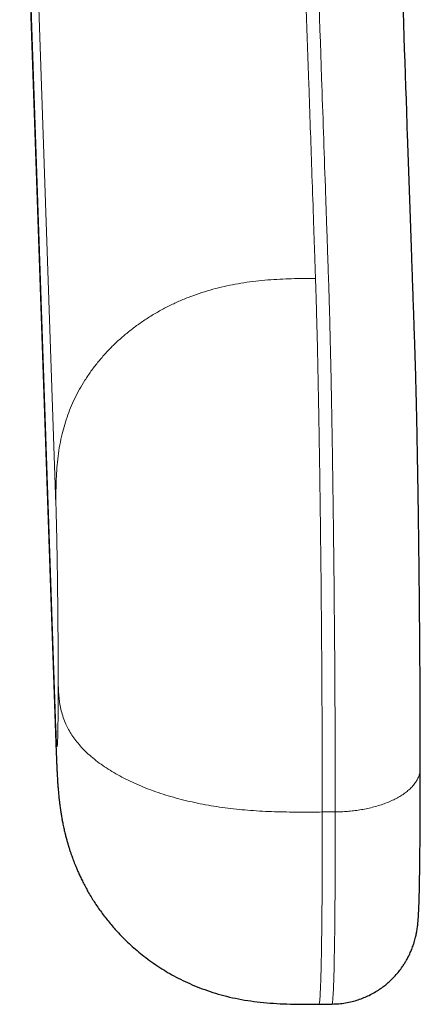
# Model space of a CAD drawing. Header units: millimetres. Extents: x 8 to 960, y 12 to 931.
# Tile 35 of 175: x 492 to 501, y 341 to 364. Entities that reach past the tile are written whole.
import ezdxf

# ---------------------------------------------------------------- set-up
doc = ezdxf.new("R2010")
doc.units = ezdxf.units.MM

msp = doc.modelspace()

# ---------------------------------------------------------------- linework, layer by layer
at = {"color": 8, "linetype": 'Continuous', "lineweight": 0}
for p, q in [((492.126, 377.302), (492.964, 352.966)), ((492.964, 347.794), (492.126, 372.131)), ((499.42, 345.873), (499.12, 345.87))]:
    msp.add_line(p, q, dxfattribs=at)
at = {"color": 7, "linetype": 'Continuous', "lineweight": 30}
for p, q in [((499.042, 341.433), (499.342, 341.436)), ((499.342, 341.437), (499.342, 341.437))]:
    msp.add_line(p, q, dxfattribs=at)
at = {"color": 7, "linetype": 'Continuous', "lineweight": 30, "flags": 128}
msp.add_lwpolyline([(492.132, 371.583), (492.493, 361.118), (492.97, 347.243)], dxfattribs=at)
at = {"color": 8, "linetype": 'Continuous', "lineweight": 0}
for points, knots in [([(498.963, 358.19), (498.961, 358.231), (498.958, 358.315), (498.954, 358.443), (498.949, 358.577), (498.945, 358.714), (498.94, 358.85), (498.933, 359.043), (498.925, 359.294), (498.905, 359.866), (498.866, 360.986), (498.791, 363.168), (498.657, 367.065), (498.418, 374.023), (498.218, 379.817), (498.09, 383.531)], [0, 0, 0, 0, 0.004804, 0.00987, 0.015283, 0.020705, 0.026054, 0.031342, 0.043622, 0.055757, 0.098997, 0.176212, 0.314096, 0.560318, 1, 1, 1, 1]), ([(499.42, 345.873), (499.42, 346.069), (499.419, 346.46), (499.418, 347.074), (499.416, 347.7), (499.413, 348.338), (499.409, 348.986), (499.405, 349.64), (499.399, 350.298), (499.393, 350.957), (499.387, 351.615), (499.379, 352.268), (499.371, 352.915), (499.362, 353.553), (499.353, 354.177), (499.343, 354.781), (499.333, 355.359), (499.322, 355.91), (499.311, 356.429), (499.3, 356.876), (499.291, 357.261), (499.282, 357.584), (499.273, 357.875), (499.265, 358.131), (499.256, 358.375), (499.248, 358.631), (499.236, 358.966), (499.222, 359.369), (499.206, 359.839), (499.167, 360.985), (499.081, 363.465), (498.815, 371.207), (498.577, 378.115), (498.39, 383.534)], [0, 0, 0, 0, 0.010527, 0.020967, 0.031339, 0.041662, 0.051949, 0.062217, 0.072478, 0.082748, 0.093039, 0.103367, 0.113747, 0.124197, 0.134735, 0.145283, 0.155798, 0.166296, 0.176793, 0.187307, 0.19524, 0.203494, 0.211288, 0.218454, 0.22579, 0.233933, 0.242116, 0.256711, 0.271095, 0.285469, 0.362472, 0.499978, 1, 1, 1, 1]), ([(498.963, 358.19), (498.871, 358.189), (498.687, 358.188), (498.411, 358.183), (498.135, 358.172), (497.858, 358.155), (497.581, 358.128), (497.309, 358.092), (497.043, 358.046), (496.784, 357.99), (496.526, 357.923), (496.272, 357.843), (496.021, 357.752), (495.774, 357.649), (495.534, 357.534), (495.299, 357.407), (495.072, 357.268), (494.854, 357.12), (494.647, 356.963), (494.451, 356.797), (494.265, 356.623), (494.089, 356.439), (493.925, 356.247), (493.772, 356.047), (493.633, 355.841), (493.508, 355.63), (493.397, 355.416), (493.301, 355.2), (493.218, 354.983), (493.149, 354.764), (493.089, 354.53), (493.04, 354.28), (493.003, 354.016), (492.98, 353.753), (492.968, 353.49), (492.964, 353.227), (492.964, 353.053), (492.964, 352.966)], [0, 0, 0, 0, 0.028278, 0.056599, 0.084991, 0.113478, 0.142078, 0.17081, 0.198037, 0.225409, 0.252938, 0.280629, 0.308484, 0.336499, 0.364665, 0.392965, 0.421378, 0.449878, 0.477926, 0.505998, 0.534064, 0.562091, 0.590559, 0.618927, 0.647174, 0.675278, 0.703227, 0.730519, 0.757653, 0.784632, 0.811464, 0.843228, 0.874822, 0.906268, 0.937592, 0.968824, 1, 1, 1, 1]), ([(499.12, 345.87), (499.12, 345.986), (499.12, 346.218), (499.119, 346.576), (499.118, 346.939), (499.117, 347.308), (499.116, 347.679), (499.114, 348.052), (499.112, 348.426), (499.11, 348.804), (499.108, 349.186), (499.105, 349.572), (499.102, 349.962), (499.099, 350.353), (499.095, 350.744), (499.092, 351.133), (499.088, 351.519), (499.083, 351.901), (499.079, 352.282), (499.074, 352.662), (499.069, 353.042), (499.064, 353.42), (499.059, 353.795), (499.053, 354.164), (499.047, 354.524), (499.041, 354.873), (499.035, 355.211), (499.029, 355.54), (499.023, 355.861), (499.016, 356.173), (499.01, 356.475), (499.003, 356.766), (498.996, 357.045), (498.99, 357.262), (498.986, 357.425), (498.983, 357.541), (498.98, 357.652), (498.977, 357.756), (498.973, 357.862), (498.97, 357.971), (498.966, 358.083), (498.964, 358.154), (498.963, 358.19)], [0, 0, 0, 0, 0.0284252, 0.0566987, 0.0848397, 0.1128665, 0.1407959, 0.1681474, 0.1954348, 0.222672, 0.2498721, 0.2775419, 0.3051998, 0.3328591, 0.3605328, 0.3882342, 0.4154812, 0.4427814, 0.4701488, 0.4975978, 0.5256456, 0.5538113, 0.582113, 0.6105654, 0.6390191, 0.6669021, 0.6947384, 0.7225427, 0.7503297, 0.7786189, 0.8069203, 0.8352491, 0.8636209, 0.8920516, 0.9045849, 0.9181883, 0.9312911, 0.943703, 0.95558, 0.9705819, 0.9852754, 1, 1, 1, 1]), ([(492.964, 352.966), (492.965, 352.927), (492.967, 352.85), (492.971, 352.718), (492.975, 352.574), (492.979, 352.417), (492.982, 352.25), (492.986, 352.077), (492.989, 351.898), (492.992, 351.715), (492.995, 351.527), (492.998, 351.332), (493.001, 351.129), (493.003, 350.919), (493.006, 350.701), (493.008, 350.481), (493.01, 350.261), (493.011, 350.042), (493.013, 349.828), (493.014, 349.622), (493.015, 349.423), (493.015, 349.229), (493.016, 349.04), (493.016, 348.919), (493.016, 348.859)], [0, 0, 0, 0, 0.046667, 0.093333, 0.14, 0.186663, 0.233329, 0.279998, 0.323998, 0.367997, 0.411997, 0.455997, 0.499999, 0.546667, 0.593332, 0.639997, 0.686662, 0.733327, 0.779996, 0.823996, 0.867996, 0.911997, 0.955997, 1, 1, 1, 1]), ([(493.016, 348.859), (493.016, 348.796), (493.016, 348.672), (493.015, 348.496), (493.015, 348.33), (493.014, 348.174), (493.013, 348.031), (493.011, 347.903), (493.009, 347.79), (493.007, 347.691), (493.005, 347.605), (493.003, 347.533), (493.001, 347.472), (492.998, 347.426), (492.995, 347.395), (492.992, 347.379), (492.988, 347.38), (492.985, 347.396), (492.981, 347.429), (492.978, 347.475), (492.974, 347.534), (492.971, 347.607), (492.967, 347.693), (492.965, 347.76), (492.964, 347.794)], [0, 0, 0, 0, 0.046668, 0.093334, 0.14, 0.186666, 0.233333, 0.280001, 0.324001, 0.368, 0.412, 0.455999, 0.500001, 0.546669, 0.593335, 0.64, 0.686664, 0.73333, 0.78, 0.823998, 0.867997, 0.911998, 0.955998, 1, 1, 1, 1]), ([(499.12, 345.87), (499.028, 345.869), (498.844, 345.867), (498.568, 345.866), (498.292, 345.869), (498.014, 345.875), (497.737, 345.887), (497.464, 345.904), (497.198, 345.927), (496.937, 345.957), (496.678, 345.993), (496.422, 346.036), (496.17, 346.086), (495.921, 346.143), (495.678, 346.208), (495.441, 346.279), (495.211, 346.357), (494.99, 346.441), (494.78, 346.531), (494.58, 346.626), (494.391, 346.726), (494.212, 346.831), (494.044, 346.942), (493.887, 347.058), (493.744, 347.177), (493.614, 347.299), (493.499, 347.423), (493.398, 347.549), (493.311, 347.676), (493.238, 347.804), (493.173, 347.941), (493.119, 348.087), (493.077, 348.241), (493.048, 348.396), (493.031, 348.551), (493.021, 348.705), (493.018, 348.808), (493.016, 348.859)], [0, 0, 0, 0, 0.028277, 0.056597, 0.084989, 0.113475, 0.142074, 0.170805, 0.198031, 0.225403, 0.252931, 0.280622, 0.308477, 0.336492, 0.364657, 0.392957, 0.42137, 0.44987, 0.477918, 0.50599, 0.534056, 0.562083, 0.590551, 0.61892, 0.647166, 0.675271, 0.703221, 0.730514, 0.757648, 0.784627, 0.81146, 0.843225, 0.874819, 0.906266, 0.937591, 0.968823, 1, 1, 1, 1]), ([(492.964, 347.794), (492.964, 347.715), (492.964, 347.557), (492.965, 347.373), (492.97, 347.268), (492.971, 347.243)], [0, 0, 0, 0, 0.430568, 0.861781, 1, 1, 1, 1]), ([(501.384, 346.886), (501.384, 346.866), (501.383, 346.821), (501.368, 346.748), (501.341, 346.669), (501.3, 346.59), (501.246, 346.511), (501.179, 346.434), (501.1, 346.362), (501.011, 346.293), (500.911, 346.228), (500.8, 346.167), (500.68, 346.111), (500.552, 346.06), (500.418, 346.016), (500.278, 345.977), (500.134, 345.944), (499.989, 345.917), (499.844, 345.897), (499.701, 345.883), (499.56, 345.874), (499.466, 345.872), (499.42, 345.871)], [0, 0, 0, 0, 0.037072, 0.086764, 0.137744, 0.189895, 0.243084, 0.297153, 0.348787, 0.400893, 0.453307, 0.505856, 0.558366, 0.610663, 0.662577, 0.713947, 0.76462, 0.814458, 0.862472, 0.909456, 0.955323, 1, 1, 1, 1]), ([(499.042, 341.434), (499.044, 341.435), (499.048, 341.437), (499.053, 341.462), (499.059, 341.503), (499.064, 341.561), (499.069, 341.636), (499.074, 341.727), (499.079, 341.835), (499.083, 341.96), (499.088, 342.101), (499.092, 342.258), (499.096, 342.428), (499.099, 342.613), (499.102, 342.81), (499.105, 343.022), (499.108, 343.248), (499.11, 343.489), (499.113, 343.746), (499.114, 344.015), (499.116, 344.298), (499.117, 344.591), (499.118, 344.895), (499.119, 345.208), (499.12, 345.533), (499.12, 345.757), (499.12, 345.87)], [0, 0, 0, 0, 0.037208, 0.080223, 0.122449, 0.164453, 0.20626, 0.247895, 0.290136, 0.33225, 0.37426, 0.416187, 0.458053, 0.499132, 0.540192, 0.58125, 0.622325, 0.664185, 0.706104, 0.748102, 0.790201, 0.832426, 0.874041, 0.915824, 0.957801, 1, 1, 1, 1]), ([(499.342, 341.437), (499.343, 341.437), (499.346, 341.429), (499.353, 341.459), (499.362, 341.533), (499.371, 341.662), (499.379, 341.836), (499.387, 342.056), (499.393, 342.321), (499.399, 342.629), (499.405, 342.979), (499.409, 343.368), (499.413, 343.797), (499.416, 344.263), (499.418, 344.765), (499.419, 345.3), (499.42, 345.681), (499.42, 345.873)], [0, 0, 0, 0, 0.002143, 0.074589, 0.146968, 0.218744, 0.29004, 0.360975, 0.431659, 0.502193, 0.572673, 0.643194, 0.713853, 0.78475, 0.855992, 0.927699, 1, 1, 1, 1])]:
    msp.add_open_spline(points, degree=3, knots=knots, dxfattribs=at)
at = {"color": 7, "linetype": 'Continuous', "lineweight": 30}
for points, knots in [([(501.385, 346.881), (501.385, 346.953), (501.385, 347.111), (501.384, 347.359), (501.384, 347.624), (501.383, 347.886), (501.382, 348.146), (501.381, 348.417), (501.38, 348.697), (501.379, 348.986), (501.377, 349.269), (501.375, 349.543), (501.373, 349.81), (501.371, 350.078), (501.369, 350.346), (501.366, 350.613), (501.364, 350.867), (501.362, 351.11), (501.359, 351.34), (501.357, 351.569), (501.354, 351.795), (501.351, 352.017), (501.349, 352.221), (501.346, 352.4), (501.344, 352.555), (501.343, 352.69), (501.341, 352.821), (501.339, 352.951), (501.337, 353.082), (501.335, 353.241), (501.332, 353.428), (501.328, 353.643), (501.324, 353.87), (501.32, 354.11), (501.315, 354.36), (501.311, 354.61), (501.306, 354.854), (501.301, 355.089), (501.296, 355.311), (501.291, 355.521), (501.286, 355.718), (501.281, 355.902), (501.276, 356.074), (501.271, 356.232), (501.267, 356.381), (501.261, 356.54), (501.256, 356.712), (501.249, 356.903), (501.242, 357.1), (501.235, 357.315), (501.227, 357.547), (501.218, 357.798), (501.209, 358.054), (501.2, 358.311), (501.192, 358.566), (501.181, 358.885), (501.168, 359.266), (501.152, 359.708), (501.137, 360.145), (501.122, 360.579), (501.107, 361.013), (501.044, 362.852), (500.895, 367.175), (500.748, 371.445), (500.651, 374.259), (500.642, 374.536), (500.632, 374.814), (500.623, 375.091), (500.613, 375.369), (500.604, 375.645), (500.594, 375.926), (500.584, 376.209), (500.575, 376.494), (500.565, 376.771), (500.556, 377.041), (500.549, 377.246), (500.544, 377.389), (500.541, 377.475), (500.538, 377.567), (500.534, 377.665), (500.531, 377.768), (500.527, 377.876), (500.523, 377.989), (500.519, 378.108), (500.514, 378.241), (500.509, 378.389), (500.504, 378.552), (500.498, 378.724), (500.492, 378.903), (500.485, 379.091), (500.478, 379.286), (500.471, 379.489), (500.464, 379.701), (500.457, 379.92), (500.449, 380.148), (500.441, 380.383), (500.432, 380.621), (500.424, 380.863), (500.416, 381.107), (500.407, 381.358), (500.398, 381.616), (500.392, 381.79), (500.389, 381.879)], [0, 0, 0, 0, 0.0040683, 0.0089471, 0.013712, 0.0183632, 0.0229007, 0.0273243, 0.032341, 0.0372023, 0.0419081, 0.0464585, 0.0508533, 0.0550928, 0.059657, 0.064027, 0.0682029, 0.0721848, 0.0759726, 0.0795662, 0.0835519, 0.0872676, 0.0907132, 0.0938886, 0.096371, 0.098659, 0.1008763, 0.10314, 0.10545, 0.1078063, 0.1116027, 0.1155131, 0.1195375, 0.1242495, 0.1291094, 0.1341173, 0.1392244, 0.1442394, 0.1491433, 0.1539906, 0.1587242, 0.1633442, 0.1678527, 0.1722512, 0.1765468, 0.1808721, 0.1869281, 0.193118, 0.1994498, 0.2059261, 0.2138244, 0.2219274, 0.2302299, 0.2385538, 0.2468126, 0.2550063, 0.2694759, 0.2837378, 0.2978021, 0.311817, 0.325832, 0.3398471, 0.4900093, 0.7448299, 0.7537996, 0.7627693, 0.771739, 0.7807087, 0.7896783, 0.7986384, 0.8074447, 0.8168979, 0.8261064, 0.8350702, 0.8437892, 0.8522635, 0.854891, 0.8576738, 0.8606454, 0.8638058, 0.8671551, 0.8706284, 0.8742839, 0.8781215, 0.8821413, 0.8871642, 0.8924454, 0.8979846, 0.9037821, 0.9098377, 0.9161515, 0.9227234, 0.9295535, 0.9366418, 0.9439882, 0.9515928, 0.9594555, 0.9671054, 0.9749848, 0.9830937, 0.9914321, 1, 1, 1, 1]), ([(492.97, 347.243), (492.971, 347.229), (492.972, 347.202), (492.973, 347.166), (492.974, 347.139), (492.975, 347.117), (492.976, 347.091), (492.977, 347.059), (492.978, 347.022), (492.98, 346.985), (492.982, 346.948), (492.983, 346.912), (492.985, 346.877), (492.987, 346.84), (492.989, 346.797), (492.991, 346.745), (492.995, 346.687), (492.998, 346.627), (493.002, 346.572), (493.005, 346.522), (493.009, 346.476), (493.012, 346.428), (493.017, 346.375), (493.022, 346.315), (493.028, 346.253), (493.034, 346.194), (493.04, 346.142), (493.046, 346.093), (493.053, 346.039), (493.061, 345.974), (493.072, 345.897), (493.086, 345.809), (493.102, 345.714), (493.122, 345.609), (493.145, 345.502), (493.169, 345.394), (493.194, 345.296), (493.217, 345.208), (493.24, 345.128), (493.263, 345.052), (493.286, 344.979), (493.311, 344.906), (493.334, 344.84), (493.356, 344.781), (493.377, 344.724), (493.401, 344.663), (493.429, 344.593), (493.463, 344.513), (493.503, 344.424), (493.549, 344.326), (493.601, 344.222), (493.659, 344.114), (493.746, 343.958), (493.868, 343.76), (494.033, 343.523), (494.213, 343.294), (494.386, 343.099), (494.546, 342.934), (494.69, 342.798), (494.84, 342.666), (495.001, 342.535), (495.176, 342.405), (495.359, 342.281), (495.548, 342.164), (495.741, 342.056), (495.949, 341.953), (496.169, 341.855), (496.404, 341.764), (496.651, 341.682), (496.912, 341.611), (497.184, 341.551), (497.469, 341.503), (497.764, 341.468), (498.07, 341.445), (498.385, 341.433), (498.711, 341.43), (498.931, 341.432), (499.042, 341.433)], [0, 0, 0, 0, 0.006799, 0.012316, 0.016541, 0.019643, 0.023074, 0.028556, 0.035012, 0.040842, 0.047073, 0.052823, 0.058518, 0.064045, 0.071141, 0.079365, 0.088686, 0.098605, 0.107135, 0.114251, 0.120575, 0.126985, 0.134076, 0.142083, 0.150192, 0.157446, 0.163495, 0.168464, 0.174203, 0.181072, 0.189098, 0.198304, 0.208599, 0.218687, 0.230973, 0.242228, 0.252443, 0.261617, 0.269758, 0.277012, 0.285051, 0.292595, 0.299632, 0.305737, 0.311163, 0.317485, 0.324898, 0.333408, 0.343023, 0.353547, 0.365148, 0.377285, 0.389484, 0.417427, 0.44566, 0.474159, 0.502892, 0.522161, 0.541509, 0.560922, 0.580867, 0.602239, 0.625039, 0.645697, 0.667363, 0.690015, 0.713632, 0.738193, 0.763677, 0.790069, 0.817358, 0.845538, 0.874609, 0.904576, 0.935449, 0.967245, 1, 1, 1, 1]), ([(499.343, 341.435), (499.396, 341.437), (499.502, 341.44), (499.658, 341.461), (499.807, 341.492), (499.947, 341.532), (500.077, 341.58), (500.205, 341.637), (500.326, 341.702), (500.44, 341.773), (500.539, 341.844), (500.623, 341.912), (500.712, 341.991), (500.802, 342.083), (500.892, 342.189), (500.961, 342.282), (501.014, 342.362), (501.058, 342.434), (501.101, 342.512), (501.145, 342.601), (501.188, 342.701), (501.224, 342.799), (501.251, 342.884), (501.268, 342.95), (501.282, 343.005), (501.291, 343.051), (501.299, 343.092), (501.307, 343.137), (501.315, 343.185), (501.321, 343.235), (501.326, 343.274), (501.329, 343.305), (501.331, 343.33), (501.334, 343.356), (501.336, 343.382), (501.338, 343.409), (501.339, 343.433), (501.341, 343.457), (501.342, 343.477), (501.343, 343.493), (501.344, 343.507), (501.344, 343.518), (501.345, 343.531), (501.346, 343.548), (501.347, 343.572), (501.349, 343.603), (501.35, 343.636), (501.351, 343.671), (501.353, 343.707), (501.355, 343.76), (501.357, 343.835), (501.359, 343.913), (501.361, 343.971), (501.362, 344.005), (501.363, 344.036), (501.363, 344.063), (501.364, 344.086), (501.364, 344.104), (501.364, 344.119), (501.365, 344.133), (501.365, 344.149), (501.365, 344.169), (501.366, 344.199), (501.367, 344.239), (501.368, 344.292), (501.369, 344.356), (501.37, 344.431), (501.372, 344.517), (501.373, 344.616), (501.374, 344.729), (501.376, 344.856), (501.377, 344.994), (501.378, 345.143), (501.38, 345.303), (501.381, 345.478), (501.382, 345.67), (501.383, 345.867), (501.384, 346.066), (501.384, 346.268), (501.385, 346.482), (501.385, 346.689), (501.385, 346.826), (501.385, 346.886)], [0, 0, 0, 0, 0.016595, 0.032773, 0.048428, 0.063466, 0.077798, 0.091352, 0.1065, 0.120351, 0.132841, 0.143927, 0.153962, 0.169613, 0.183904, 0.196816, 0.205594, 0.213874, 0.223245, 0.233975, 0.246049, 0.259432, 0.268397, 0.276369, 0.283452, 0.289907, 0.296469, 0.303292, 0.31443, 0.326095, 0.338166, 0.345396, 0.352774, 0.361115, 0.370706, 0.379279, 0.388188, 0.395986, 0.402571, 0.407948, 0.412055, 0.415817, 0.420015, 0.424649, 0.433682, 0.443999, 0.45475, 0.465412, 0.475986, 0.486472, 0.511381, 0.537305, 0.546177, 0.554528, 0.561828, 0.568079, 0.57328, 0.577433, 0.580388, 0.583159, 0.586797, 0.59131, 0.596697, 0.606034, 0.617199, 0.63019, 0.645008, 0.66165, 0.679772, 0.699653, 0.721294, 0.744692, 0.767489, 0.791738, 0.817436, 0.844582, 0.873175, 0.898105, 0.924038, 0.950971, 0.978905, 1, 1, 1, 1])]:
    msp.add_open_spline(points, degree=3, knots=knots, dxfattribs=at)

doc.saveas('drawing.dxf')
